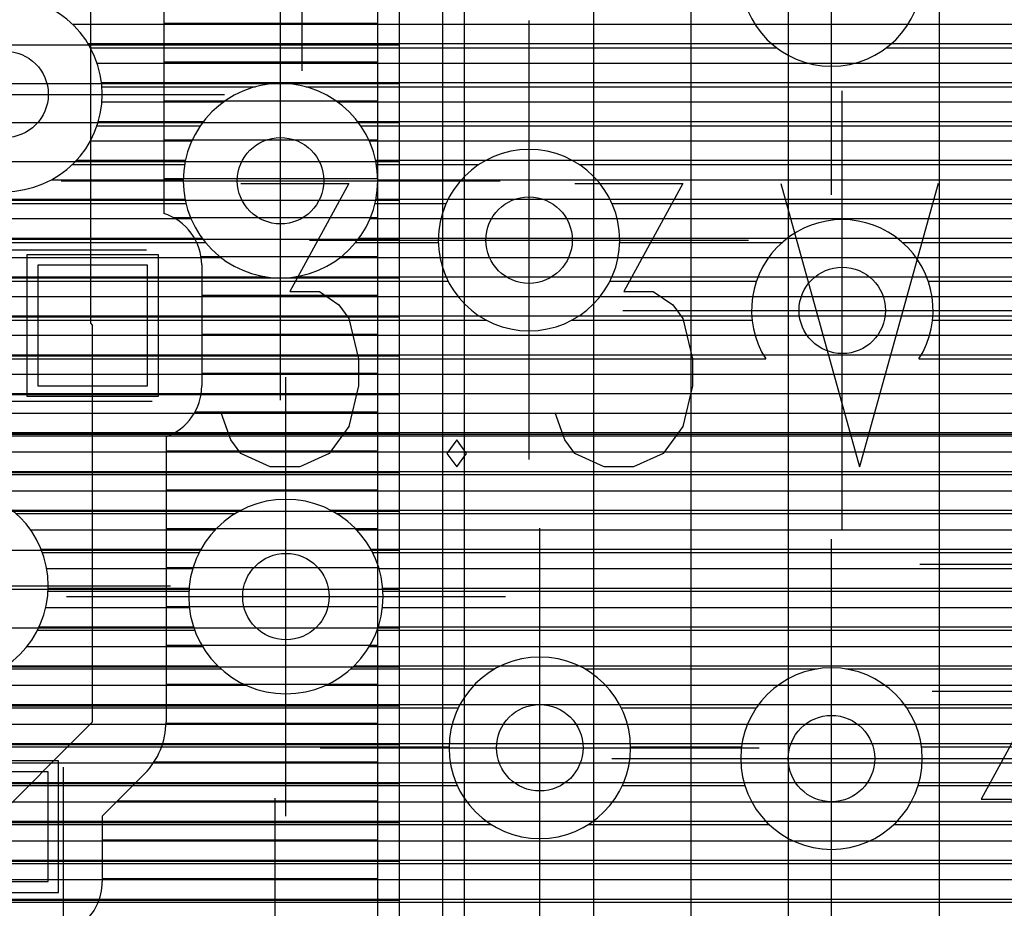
# Model space of a CAD drawing. Extents: x 25 to 291, y 23 to 136.
# Tile 54 of 147: x 62.94 to 67.5, y 53.11 to 57.22. Entities that reach past the tile are written whole.
import ezdxf

# ---------------------------------------------------------------- set-up
doc = ezdxf.new("R2010")
doc.units = 0
doc.layers.get('0').update_dxf_attribs({"linetype": 'CONTINUOUS'})
for name, color, linetype in [('copper_layer_2', 1, 'CONTINUOUS'), ('copper_layer_3', 3, 'CONTINUOUS'), ('copper_layer_bottom', 4, 'CONTINUOUS'), ('copper_layer_top', 5, 'CONTINUOUS'), ('drill_drawing', 6, 'CONTINUOUS'), ('paste_mask_top', 2, 'CONTINUOUS'), ('silkscreen_top', 1, 'CONTINUOUS'), ('solder_mask_top', 1, 'CONTINUOUS')]:
    doc.layers.add(name, color=color, linetype=linetype)

# ---------------------------------------------------------------- blocks, each defined once
blk = doc.blocks.new('D20')
blk.add_circle((0, 0), 0.2)
blk = doc.blocks.new('D466')
blk.add_lwpolyline([(0.254, 0.2794), (-0.254, 0.2794), (-0.254, -0.2794), (0.254, -0.2794)], close=True)
blk = doc.blocks.new('D469')
blk.add_lwpolyline([(0.2794, 0.254), (-0.2794, 0.254), (-0.2794, -0.254), (0.2794, -0.254)], close=True)
blk = doc.blocks.new('D555')
blk.add_lwpolyline([(0.3048, 0.32766), (-0.3048, 0.32766), (-0.3048, -0.32766), (0.3048, -0.32766)], close=True)
blk = doc.blocks.new('D558')
blk.add_lwpolyline([(0.32766, 0.3048), (-0.32766, 0.3048), (-0.32766, -0.3048), (0.32766, -0.3048)], close=True)

msp = doc.modelspace()

# ---------------------------------------------------------------- linework, layer by layer
at = {"layer": 'copper_layer_2', "color": 1}
for points in [[(64.700025, 36.391415), (64.700025, 65.000254), (52.85014, 65.000254)], [(65.000254, 65.000254), (65.000254, 36.391415)], [(67.200152, 34.675133), (67.200152, 64.308611)], [(65.000254, 57.199898), (67.200152, 57.199898)], [(50.474981, 57.104902), (64.700025, 57.104902)], [(65.000254, 57.109728), (67.200152, 57.109728)], [(65.000254, 57.019812), (67.200152, 57.019812)], [(60.333249, 56.924816), (64.700025, 56.924816)], [(65.000254, 56.929896), (67.200152, 56.929896)], [(65.000254, 56.839726), (67.200152, 56.839726)], [(60.83617, 56.744729), (64.700025, 56.744729)], [(65.000254, 56.749809), (67.200152, 56.749809)], [(65.000254, 56.659893), (67.200152, 56.659893)], [(61.043942, 56.564897), (64.700025, 56.564897)], [(65.000254, 56.569723), (67.200152, 56.569723)], [(65.000254, 56.479807), (67.200152, 56.479807)], [(61.175006, 56.384811), (64.700025, 56.384811)], [(65.000254, 56.389891), (67.200152, 56.389891)], [(65.000254, 56.299721), (67.200152, 56.299721)], [(61.259335, 56.204724), (64.700025, 56.204724)], [(65.000254, 56.209804), (67.200152, 56.209804)], [(65.000254, 56.119888), (67.200152, 56.119888)], [(61.307849, 56.024892), (64.700025, 56.024892)], [(65.000254, 56.029718), (67.200152, 56.029718)], [(65.000254, 55.939802), (67.200152, 55.939802)], [(61.325121, 55.844806), (64.700025, 55.844806)], [(65.000254, 55.849886), (67.200152, 55.849886)], [(65.000254, 55.759716), (67.200152, 55.759716)], [(61.312675, 55.664719), (64.700025, 55.664719)], [(65.000254, 55.669799), (67.200152, 55.669799)], [(65.000254, 55.579883), (67.200152, 55.579883)], [(61.269495, 55.484887), (64.700025, 55.484887)], [(65.000254, 55.489713), (67.200152, 55.489713)], [(65.000254, 55.399797), (67.200152, 55.399797)], [(61.191516, 55.304801), (64.700025, 55.304801)], [(65.000254, 55.309881), (67.200152, 55.309881)], [(65.000254, 55.21971), (67.200152, 55.21971)], [(61.069342, 55.124714), (64.700025, 55.124714)], [(65.000254, 55.129794), (67.200152, 55.129794)], [(65.000254, 55.039878), (67.200152, 55.039878)], [(60.87808, 54.944882), (64.700025, 54.944882)], [(65.000254, 54.949708), (67.200152, 54.949708)], [(65.000254, 54.859792), (67.200152, 54.859792)], [(60.499111, 54.764796), (64.700025, 54.764796)], [(65.000254, 54.769876), (67.200152, 54.769876)], [(65.000254, 54.679705), (67.200152, 54.679705)], [(50.474981, 54.584709), (64.700025, 54.584709)], [(65.000254, 54.589789), (67.200152, 54.589789)], [(65.000254, 54.499873), (67.200152, 54.499873)], [(50.474981, 54.404877), (64.700025, 54.404877)], [(65.000254, 54.409703), (67.200152, 54.409703)], [(65.000254, 54.319787), (67.200152, 54.319787)], [(65.000254, 54.22987), (67.200152, 54.22987)], [(50.474981, 54.22479), (64.700025, 54.22479)], [(65.000254, 54.1397), (67.200152, 54.1397)], [(65.000254, 54.049784), (67.200152, 54.049784)], [(50.474981, 54.044704), (64.700025, 54.044704)], [(65.000254, 53.959868), (67.200152, 53.959868)], [(50.478029, 53.864872), (64.700025, 53.864872)], [(65.000254, 53.869698), (67.200152, 53.869698)], [(65.000254, 53.779782), (67.200152, 53.779782)], [(62.220472, 53.684785), (64.700025, 53.684785)], [(65.000254, 53.689865), (67.200152, 53.689865)], [(65.000254, 53.599695), (67.200152, 53.599695)], [(62.362713, 53.504699), (64.700025, 53.504699)], [(65.000254, 53.509779), (67.200152, 53.509779)], [(65.000254, 53.419863), (67.200152, 53.419863)], [(62.400051, 53.324867), (64.700025, 53.324867)], [(65.000254, 53.329693), (67.200152, 53.329693)], [(65.000254, 53.239776), (67.200152, 53.239776)], [(62.362459, 53.14478), (64.700025, 53.14478)], [(65.000254, 53.14986), (67.200152, 53.14986)]]:
    msp.add_lwpolyline(points, dxfattribs=at)
at = {"layer": 'copper_layer_3', "color": 3}
for points in [[(67.120142, 57.425197), (67.120142, 57.425197), (67.120142, 57.425197, 1), (66.279909, 57.425197), (66.279909, 57.425197), (66.279909, 57.425197, 1), (67.120142, 57.425197), (67.120142, 57.425197)], [(67.120142, 57.425197), (67.120142, 57.425197), (67.120142, 57.425197, 1), (66.279909, 57.425197), (66.279909, 57.425197), (66.279909, 57.425197, 1), (67.120142, 57.425197), (67.120142, 57.425197)], [(63.325121, 56.875032), (63.325121, 56.875032), (63.325121, 56.875032, 1), (62.424943, 56.875032), (62.424943, 56.875032), (62.424943, 56.875032, 1), (63.325121, 56.875032), (63.325121, 56.875032)], [(63.325121, 56.875032), (63.325121, 56.875032), (63.325121, 56.875032, 1), (62.424943, 56.875032), (62.424943, 56.875032), (62.424943, 56.875032, 1), (63.325121, 56.875032), (63.325121, 56.875032)], [(64.600203, 56.475235), (64.600203, 56.475235), (64.600203, 56.475235, 1), (63.700025, 56.475235), (63.700025, 56.475235), (63.700025, 56.475235, 1), (64.600203, 56.475235), (64.600203, 56.475235)], [(64.600203, 56.475235), (64.600203, 56.475235), (64.600203, 56.475235, 1), (63.700025, 56.475235), (63.700025, 56.475235), (63.700025, 56.475235, 1), (64.600203, 56.475235), (64.600203, 56.475235)], [(65.720091, 56.200152), (65.720091, 56.200152), (65.720091, 56.200152, 1), (64.880366, 56.200152), (64.880366, 56.200152), (64.880366, 56.200152, 1), (65.720091, 56.200152), (65.720091, 56.200152)], [(65.720091, 56.200152), (65.720091, 56.200152), (65.720091, 56.200152, 1), (64.880366, 56.200152), (64.880366, 56.200152), (64.880366, 56.200152, 1), (65.720091, 56.200152), (65.720091, 56.200152)], [(67.104902, 55.650241), (67.104902, 55.650241), (67.104902, 55.650241, 1.817926), (66.395479, 55.650241), (66.395479, 55.650241)], [(63.075184, 54.600203), (63.075184, 54.600203), (63.075184, 54.600203, 1), (62.175006, 54.600203), (62.175006, 54.600203), (62.175006, 54.600203, 1), (63.075184, 54.600203), (63.075184, 54.600203)], [(63.075184, 54.600203), (63.075184, 54.600203), (63.075184, 54.600203, 1), (62.175006, 54.600203), (62.175006, 54.600203), (62.175006, 54.600203, 1), (63.075184, 54.600203), (63.075184, 54.600203)], [(64.625095, 54.550165), (64.625095, 54.550165), (64.625095, 54.550165, 1), (63.724917, 54.550165), (63.724917, 54.550165), (63.724917, 54.550165, 1), (64.625095, 54.550165), (64.625095, 54.550165)], [(64.625095, 54.550165), (64.625095, 54.550165), (64.625095, 54.550165, 1), (63.724917, 54.550165), (63.724917, 54.550165), (63.724917, 54.550165, 1), (64.625095, 54.550165), (64.625095, 54.550165)], [(65.77013, 53.85014), (65.77013, 53.85014), (65.77013, 53.85014, 1), (64.929896, 53.85014), (64.929896, 53.85014), (64.929896, 53.85014, 1), (65.77013, 53.85014), (65.77013, 53.85014)], [(65.77013, 53.85014), (65.77013, 53.85014), (65.77013, 53.85014, 1), (64.929896, 53.85014), (64.929896, 53.85014), (64.929896, 53.85014, 1), (65.77013, 53.85014), (65.77013, 53.85014)], [(67.120142, 53.800102), (67.120142, 53.800102), (67.120142, 53.800102, 1), (66.279909, 53.800102), (66.279909, 53.800102), (66.279909, 53.800102, 1), (67.120142, 53.800102), (67.120142, 53.800102)], [(67.120142, 53.800102), (67.120142, 53.800102), (67.120142, 53.800102, 1), (66.279909, 53.800102), (66.279909, 53.800102), (66.279909, 53.800102, 1), (67.120142, 53.800102), (67.120142, 53.800102)]]:
    msp.add_lwpolyline(points, format="xyb", dxfattribs=at)
for points in [[(63.270511, 57.089662), (66.447295, 57.089662)], [(66.95301, 57.089662), (67.729997, 57.089662)], [(63.323851, 56.90983), (64.033528, 56.90983)], [(64.266701, 56.90983), (67.604521, 56.90983)], [(63.300991, 56.729743), (63.77902, 56.729743)], [(64.521209, 56.729743), (67.575565, 56.729743)], [(63.185928, 56.549657), (63.706375, 56.549657)], [(64.593853, 56.549657), (65.067564, 56.549657)], [(65.532893, 56.549657), (67.622301, 56.549657)], [(61.183642, 56.369825), (63.712725, 56.369825)], [(64.587757, 56.369825), (64.915926, 56.369825)], [(65.684277, 56.369825), (67.784608, 56.369825)], [(61.264669, 56.189738), (63.802134, 56.189738)], [(64.498095, 56.189738), (64.880366, 56.189738)], [(65.720091, 56.189738), (66.471933, 56.189738)], [(67.028448, 56.189738), (69.725171, 56.189738)], [(61.310389, 56.009652), (64.925832, 56.009652)], [(65.674625, 56.009652), (66.352299, 56.009652)], [(67.148082, 56.009652), (69.551943, 56.009652)], [(61.325121, 55.82982), (65.102108, 55.82982)], [(65.498349, 55.82982), (66.332487, 55.82982)], [(67.16764, 55.82982), (69.501143, 55.82982)], [(61.310389, 55.650241), (66.395479, 55.650241)], [(67.104902, 55.650241), (69.525781, 55.650241)], [(61.186182, 55.294895), (72.322073, 55.294895)], [(72.357125, 55.300229), (61.188976, 55.300229)], [(61.060706, 55.114808), (67.950216, 55.114808)], [(62.926086, 54.934722), (63.94158, 54.934722)], [(64.408687, 54.934722), (67.741173, 54.934722)], [(63.047752, 54.75489), (63.774448, 54.75489)], [(64.575819, 54.75489), (67.678435, 54.75489)], [(63.074422, 54.574803), (63.725679, 54.574803)], [(64.624333, 54.574803), (67.692913, 54.574803)], [(63.025654, 54.394717), (63.752858, 54.394717)], [(64.597409, 54.394717), (67.794514, 54.394717)], [(62.857506, 54.214884), (63.875032, 54.214884)], [(64.475235, 54.214884), (65.141732, 54.214884)], [(65.558547, 54.214884), (66.633477, 54.214884)], [(66.766828, 54.214884), (71.405131, 54.214884)], [(61.527813, 54.034798), (64.972822, 54.034798)], [(65.727457, 54.034798), (66.351791, 54.034798)], [(67.048514, 54.034798), (71.419101, 54.034798)], [(61.416053, 53.854712), (64.93015, 53.854712)], [(65.77013, 53.854712), (66.283719, 53.854712)], [(67.116586, 53.854712), (71.464059, 53.854712)], [(62.233426, 53.674879), (64.968504, 53.674879)], [(65.731775, 53.674879), (66.299213, 53.674879)], [(67.101092, 53.674879), (71.544069, 53.674879)], [(62.367031, 53.494793), (65.126238, 53.494793)], [(65.574041, 53.494793), (66.411735, 53.494793)], [(66.98857, 53.494793), (70.205994, 53.494793)], [(62.400051, 53.314707), (69.9111, 53.314707)], [(62.357887, 53.134874), (69.833122, 53.134874)]]:
    msp.add_lwpolyline(points, dxfattribs=at)
at = {"layer": 'copper_layer_bottom', "color": 4}
for points in [[(63.325121, 56.875032), (63.325121, 56.875032), (63.325121, 56.875032, 1), (62.424943, 56.875032), (62.424943, 56.875032), (62.424943, 56.875032, 1), (63.325121, 56.875032), (63.325121, 56.875032)], [(63.325121, 56.875032), (63.325121, 56.875032), (63.325121, 56.875032, 1), (62.424943, 56.875032), (62.424943, 56.875032), (62.424943, 56.875032, 1), (63.325121, 56.875032), (63.325121, 56.875032)], [(64.600203, 56.475235), (64.600203, 56.475235), (64.600203, 56.475235, 1), (63.700025, 56.475235), (63.700025, 56.475235), (63.700025, 56.475235, 1), (64.600203, 56.475235), (64.600203, 56.475235)], [(64.600203, 56.475235), (64.600203, 56.475235), (64.600203, 56.475235, 1), (63.700025, 56.475235), (63.700025, 56.475235), (63.700025, 56.475235, 1), (64.600203, 56.475235), (64.600203, 56.475235)], [(63.075184, 54.600203), (63.075184, 54.600203), (63.075184, 54.600203, 1), (62.175006, 54.600203), (62.175006, 54.600203), (62.175006, 54.600203, 1), (63.075184, 54.600203), (63.075184, 54.600203)], [(63.075184, 54.600203), (63.075184, 54.600203), (63.075184, 54.600203, 1), (62.175006, 54.600203), (62.175006, 54.600203), (62.175006, 54.600203, 1), (63.075184, 54.600203), (63.075184, 54.600203)], [(64.625095, 54.550165), (64.625095, 54.550165), (64.625095, 54.550165, 1), (63.724917, 54.550165), (63.724917, 54.550165), (63.724917, 54.550165, 1), (64.625095, 54.550165), (64.625095, 54.550165)], [(64.625095, 54.550165), (64.625095, 54.550165), (64.625095, 54.550165, 1), (63.724917, 54.550165), (63.724917, 54.550165), (63.724917, 54.550165, 1), (64.625095, 54.550165), (64.625095, 54.550165)]]:
    msp.add_lwpolyline(points, format="xyb", dxfattribs=at)
for points in [[(63.18669, 57.199898), (68.00762, 57.199898)], [(63.259081, 57.109728), (67.754636, 57.109728)], [(63.301245, 57.019812), (67.664973, 57.019812)], [(63.321819, 56.929896), (67.612649, 56.929896)], [(63.323851, 56.839726), (63.886462, 56.839726)], [(64.413767, 56.839726), (67.584201, 56.839726)], [(63.307341, 56.749809), (63.793752, 56.749809)], [(64.506477, 56.749809), (67.575057, 56.749809)], [(63.270257, 56.659893), (63.739649, 56.659893)], [(64.560579, 56.659893), (67.584201, 56.659893)], [(63.20574, 56.569723), (63.710185, 56.569723)], [(64.590043, 56.569723), (67.612903, 56.569723)], [(63.09017, 56.479807), (63.700025, 56.479807)], [(64.600203, 56.479807), (67.665481, 56.479807)], [(61.113538, 56.389891), (63.708407, 56.389891)], [(64.592075, 56.389891), (67.755652, 56.389891)], [(61.164338, 56.299721), (63.735585, 56.299721)], [(64.564643, 56.299721), (73.356363, 56.299721)], [(61.203962, 56.209804), (63.78664, 56.209804)], [(64.513589, 56.209804), (69.764034, 56.209804)], [(61.234442, 56.119888), (63.874016, 56.119888)], [(64.426213, 56.119888), (69.633477, 56.119888)], [(61.256033, 56.029718), (64.085344, 56.029718)], [(64.214884, 56.029718), (69.563119, 56.029718)], [(61.269495, 55.939802), (69.522479, 55.939802)], [(61.274829, 55.849886), (69.502921, 55.849886)], [(61.272797, 55.759716), (69.501905, 55.759716)], [(61.262891, 55.669799), (69.519431, 55.669799)], [(61.244856, 55.579883), (69.557785, 55.579883)], [(61.21844, 55.489713), (69.624333, 55.489713)], [(61.18288, 55.399797), (69.744729, 55.399797)], [(61.13716, 55.309881), (79.608077, 55.309881)], [(61.079502, 55.21971), (71.534671, 55.21971)], [(61.007366, 55.129794), (67.991364, 55.129794)], [(62.721107, 55.039878), (67.830074, 55.039878)], [(62.908306, 54.949708), (63.96825, 54.949708)], [(64.382017, 54.949708), (67.750826, 54.949708)], [(62.992634, 54.859792), (63.848616, 54.859792)], [(64.501651, 54.859792), (67.704343, 54.859792)], [(63.04191, 54.769876), (63.782322, 54.769876)], [(64.567945, 54.769876), (67.680467, 54.769876)], [(63.068072, 54.679705), (63.744221, 54.679705)], [(64.606045, 54.679705), (67.675641, 54.679705)], [(63.07493, 54.589789), (63.726949, 54.589789)], [(64.623317, 54.589789), (67.688849, 54.589789)], [(63.063754, 54.499873), (63.727965, 54.499873)], [(64.622301, 54.499873), (67.722123, 54.499873)], [(63.03302, 54.409703), (63.747523, 54.409703)], [(64.602743, 54.409703), (67.781306, 54.409703)], [(62.97714, 54.319787), (63.788418, 54.319787)], [(64.561595, 54.319787), (67.884684, 54.319787)], [(62.880874, 54.22987), (63.85903, 54.22987)], [(64.491237, 54.22987), (71.455169, 54.22987)], [(61.548641, 54.1397), (63.990348, 54.1397)], [(64.359919, 54.1397), (71.455169, 54.1397)], [(61.532385, 54.049784), (71.455169, 54.049784)], [(61.495301, 53.959868), (71.455169, 53.959868)], [(61.430785, 53.869698), (71.455169, 53.869698)], [(61.315215, 53.779782), (71.455169, 53.779782)], [(62.213868, 53.689865), (71.455169, 53.689865)], [(62.306579, 53.599695), (71.455169, 53.599695)], [(62.360427, 53.509779), (71.455169, 53.509779)], [(62.390145, 53.419863), (70.018542, 53.419863)], [(62.400051, 53.329693), (69.92253, 53.329693)], [(62.391923, 53.239776), (69.867158, 53.239776)], [(62.364491, 53.14986), (69.836424, 53.14986)]]:
    msp.add_lwpolyline(points, dxfattribs=at)
at = {"layer": 'copper_layer_top', "color": 5}
for points in [[(67.200152, 36.625095), (67.200152, 64.308611)], [(64.600203, 36.491491), (64.600203, 62.525019), (62.575057, 62.525019)], [(64.900178, 62.525019), (64.900178, 36.491491)], [(63.270003, 59.77013), (63.270003, 55.815088), (63.280163, 55.805182)], [(63.610109, 59.255017), (63.610109, 56.323597)], [(53.175006, 33.124968), (54.025146, 33.975108), (64.800102, 33.975108), (66.050038, 35.225044), (66.050038, 59.175006)], [(54.025146, 34.425197), (64.613665, 34.425197), (65.600203, 35.411481), (65.600203, 59.175006)], [(66.500127, 59.175006), (66.500127, 35.225044)], [(63.610109, 57.204724), (64.600203, 57.204724)], [(64.900178, 57.199898), (65.600203, 57.199898)], [(66.500127, 57.199898), (67.200152, 57.199898)], [(64.900178, 57.109728), (65.600203, 57.109728)], [(66.500127, 57.109728), (67.200152, 57.109728)], [(63.610109, 57.024892), (64.600203, 57.024892)], [(64.900178, 57.019812), (65.600203, 57.019812)], [(66.500127, 57.019812), (67.200152, 57.019812)], [(64.900178, 56.929896), (65.600203, 56.929896)], [(66.500127, 56.929896), (67.200152, 56.929896)], [(63.610109, 56.844806), (64.600203, 56.844806)], [(64.900178, 56.839726), (65.600203, 56.839726)], [(66.500127, 56.839726), (67.200152, 56.839726)], [(64.900178, 56.749809), (65.600203, 56.749809)], [(66.500127, 56.749809), (67.200152, 56.749809)], [(63.610109, 56.664719), (64.600203, 56.664719)], [(64.900178, 56.659893), (65.600203, 56.659893)], [(66.500127, 56.659893), (67.200152, 56.659893)], [(64.900178, 56.569723), (65.600203, 56.569723)], [(66.500127, 56.569723), (67.200152, 56.569723)], [(63.610109, 56.484887), (64.600203, 56.484887)], [(64.900178, 56.479807), (65.600203, 56.479807)], [(66.500127, 56.479807), (67.200152, 56.479807)], [(64.900178, 56.389891), (65.600203, 56.389891)], [(66.500127, 56.389891), (67.200152, 56.389891)], [(63.654559, 56.304801), (64.600203, 56.304801)], [(64.900178, 56.299721), (65.600203, 56.299721)], [(66.500127, 56.299721), (67.200152, 56.299721)], [(64.900178, 56.209804), (65.600203, 56.209804)], [(66.500127, 56.209804), (67.200152, 56.209804)], [(63.782068, 56.124714), (64.600203, 56.124714)], [(64.900178, 56.119888), (65.600203, 56.119888)], [(66.500127, 56.119888), (67.200152, 56.119888)], [(63.785116, 56.08509), (63.785116, 55.525019)], [(64.900178, 56.029718), (65.600203, 56.029718)], [(66.500127, 56.029718), (67.200152, 56.029718)], [(63.785116, 55.944882), (64.600203, 55.944882)], [(64.900178, 55.939802), (65.600203, 55.939802)], [(66.500127, 55.939802), (67.200152, 55.939802)], [(64.900178, 55.849886), (65.600203, 55.849886)], [(66.500127, 55.849886), (67.200152, 55.849886)], [(62.795022, 53.485141), (63.280163, 53.970028), (63.280163, 55.805182)], [(63.785116, 55.764796), (64.600203, 55.764796)], [(64.900178, 55.759716), (65.600203, 55.759716)], [(66.500127, 55.759716), (67.200152, 55.759716)], [(64.900178, 55.669799), (65.600203, 55.669799)], [(66.500127, 55.669799), (67.200152, 55.669799)], [(63.785116, 55.584709), (64.600203, 55.584709)], [(64.900178, 55.579883), (65.600203, 55.579883)], [(66.500127, 55.579883), (67.200152, 55.579883)], [(64.900178, 55.489713), (65.600203, 55.489713)], [(66.500127, 55.489713), (67.200152, 55.489713)], [(63.754382, 55.404877), (64.600203, 55.404877)], [(64.900178, 55.399797), (65.600203, 55.399797)], [(66.500127, 55.399797), (67.200152, 55.399797)], [(63.620015, 55.290069), (63.620015, 53.970028)], [(64.900178, 55.309881), (65.600203, 55.309881)], [(66.500127, 55.309881), (67.200152, 55.309881)], [(63.620015, 55.22479), (64.600203, 55.22479)], [(64.900178, 55.21971), (65.600203, 55.21971)], [(66.500127, 55.21971), (67.200152, 55.21971)], [(64.900178, 55.129794), (65.600203, 55.129794)], [(66.500127, 55.129794), (67.200152, 55.129794)], [(63.620015, 55.044704), (64.600203, 55.044704)], [(64.900178, 55.039878), (65.600203, 55.039878)], [(66.500127, 55.039878), (67.200152, 55.039878)], [(64.900178, 54.949708), (65.600203, 54.949708)], [(66.500127, 54.949708), (67.200152, 54.949708)], [(63.620015, 54.864872), (64.600203, 54.864872)], [(64.900178, 54.859792), (65.600203, 54.859792)], [(66.500127, 54.859792), (67.200152, 54.859792)], [(64.900178, 54.769876), (65.600203, 54.769876)], [(66.500127, 54.769876), (67.200152, 54.769876)], [(63.620015, 54.684785), (64.600203, 54.684785)], [(64.900178, 54.679705), (65.600203, 54.679705)], [(66.500127, 54.679705), (67.200152, 54.679705)], [(64.900178, 54.589789), (65.600203, 54.589789)], [(66.500127, 54.589789), (67.200152, 54.589789)], [(63.620015, 54.504699), (64.600203, 54.504699)], [(64.900178, 54.499873), (65.600203, 54.499873)], [(66.500127, 54.499873), (67.200152, 54.499873)], [(64.900178, 54.409703), (65.600203, 54.409703)], [(66.500127, 54.409703), (67.200152, 54.409703)], [(63.620015, 54.324867), (64.600203, 54.324867)], [(64.900178, 54.319787), (65.600203, 54.319787)], [(66.500127, 54.319787), (67.200152, 54.319787)], [(64.900178, 54.22987), (65.600203, 54.22987)], [(66.500127, 54.22987), (67.200152, 54.22987)], [(63.620015, 54.14478), (64.600203, 54.14478)], [(64.900178, 54.1397), (65.600203, 54.1397)], [(66.500127, 54.1397), (67.200152, 54.1397)], [(64.900178, 54.049784), (65.600203, 54.049784)], [(66.500127, 54.049784), (67.200152, 54.049784)], [(63.620015, 53.964694), (64.600203, 53.964694)], [(64.900178, 53.959868), (65.600203, 53.959868)], [(66.500127, 53.959868), (67.200152, 53.959868)], [(64.900178, 53.869698), (65.600203, 53.869698)], [(66.500127, 53.869698), (67.200152, 53.869698)], [(63.565151, 53.784862), (64.600203, 53.784862)], [(64.900178, 53.779782), (65.600203, 53.779782)], [(66.500127, 53.779782), (67.200152, 53.779782)], [(63.520447, 53.729743), (63.325121, 53.534163), (63.325121, 53.230124)], [(64.900178, 53.689865), (65.600203, 53.689865)], [(66.500127, 53.689865), (67.200152, 53.689865)], [(63.395733, 53.604775), (64.600203, 53.604775)], [(64.900178, 53.599695), (65.600203, 53.599695)], [(66.500127, 53.599695), (67.200152, 53.599695)], [(64.900178, 53.509779), (65.600203, 53.509779)], [(66.500127, 53.509779), (67.200152, 53.509779)], [(63.325121, 53.424689), (64.600203, 53.424689)], [(64.900178, 53.419863), (65.600203, 53.419863)], [(66.500127, 53.419863), (67.200152, 53.419863)], [(64.900178, 53.329693), (65.600203, 53.329693)], [(66.500127, 53.329693), (67.200152, 53.329693)], [(63.325121, 53.244856), (64.600203, 53.244856)], [(64.900178, 53.239776), (65.600203, 53.239776)], [(66.500127, 53.239776), (67.200152, 53.239776)], [(64.900178, 53.14986), (65.600203, 53.14986)], [(66.500127, 53.14986), (67.200152, 53.14986)]]:
    msp.add_lwpolyline(points, dxfattribs=at)
for points in [[(63.785116, 56.08509), (63.785116, 56.08509), (63.785116, 56.08509, 0.327405), (63.610109, 56.323597), (63.610109, 56.323597)], [(63.620015, 55.290069), (63.620015, 55.290069), (63.620015, 55.290069, 0.315517), (63.785116, 55.525019), (63.785116, 55.525019)], [(63.520447, 53.729743), (63.520447, 53.729743), (63.520447, 53.729743, 0.198762), (63.620015, 53.970028), (63.620015, 53.970028)], [(63.231648, 53.035052), (63.231648, 53.035052), (63.231648, 53.035052, 0.228115), (63.325121, 53.230124), (63.325121, 53.230124)]]:
    msp.add_lwpolyline(points, format="xyb", dxfattribs=at)
at = {"layer": 'drill_drawing', "color": 6}
for points in [[(64.250191, 56.983998), (64.250191, 59.016002)], [(66.700025, 56.409195), (66.700025, 58.441199)], [(64.150114, 55.459233), (64.150114, 57.491237)], [(65.300229, 55.18415), (65.300229, 57.216154)], [(61.85903, 56.875032), (63.891034, 56.875032)], [(66.750064, 54.85903), (66.750064, 56.891034)], [(67.009144, 56.750064), (69.041148, 56.750064)], [(63.134112, 56.475235), (65.166116, 56.475235)], [(64.284227, 56.200152), (66.316231, 56.200152)], [(65.734061, 55.875032), (67.766066, 55.875032)], [(64.175006, 53.534163), (64.175006, 55.566167)], [(65.350013, 52.834138), (65.350013, 54.866142)], [(66.700025, 52.7841), (66.700025, 54.816104)], [(67.10922, 54.700025), (69.141224, 54.700025)], [(61.609093, 54.600203), (63.641097, 54.600203)], [(63.159004, 54.550165), (65.191008, 54.550165)], [(64.334011, 53.85014), (66.366015, 53.85014)], [(65.684023, 53.800102), (67.716027, 53.800102)], [(64.125222, 51.584201), (64.125222, 53.616205)], [(60.934214, 53.325121), (62.966218, 53.325121)]]:
    msp.add_lwpolyline(points, dxfattribs=at)
at = {"layer": 'silkscreen_top', "color": 1}
for points in [[(63.965964, 56.462535), (64.466091, 56.462535), (64.193294, 55.962662), (64.329693, 55.962662), (64.420625, 55.900178), (64.466091, 55.837694), (64.511557, 55.649987), (64.511557, 55.525019), (64.466091, 55.337567), (64.375159, 55.212598), (64.23876, 55.150114), (64.102362, 55.150114), (63.965964, 55.212598), (63.920498, 55.275083), (63.875032, 55.400051)], [(65.511557, 56.462535), (66.01143, 56.462535), (65.738887, 55.962662), (65.875032, 55.962662), (65.965964, 55.900178), (66.01143, 55.837694), (66.056896, 55.649987), (66.056896, 55.525019), (66.01143, 55.337567), (65.920498, 55.212598), (65.7841, 55.150114), (65.647955, 55.150114), (65.511557, 55.212598), (65.466091, 55.275083), (65.420625, 55.400051)], [(66.466091, 56.462535), (66.829566, 55.150114)], [(67.193294, 56.462535), (66.829566, 55.150114)], [(62.105156, 56.155194), (63.530099, 56.155194)], [(62.105156, 55.455169), (63.555245, 55.455169)], [(64.965964, 55.275083), (64.920498, 55.212598), (64.965964, 55.150114), (65.01143, 55.212598), (64.965964, 55.275083)], [(67.166116, 54.112522), (67.665989, 54.112522), (67.393193, 53.612649), (67.529591, 53.612649), (67.620523, 53.550165), (67.665989, 53.487681), (67.711455, 53.300229), (67.711455, 53.175006), (67.665989, 52.987554), (67.575057, 52.862586), (67.438659, 52.800102), (67.302515, 52.800102), (67.166116, 52.862586), (67.12065, 52.92507), (67.075184, 53.050038)], [(63.145034, 52.310135), (63.145034, 53.760224)]]:
    msp.add_lwpolyline(points, dxfattribs=at)

# ---------------------------------------------------------------- block references
at = {"layer": 'copper_layer_2'}
for p in [(62.875032, 56.875032), (64.150114, 56.475235), (65.300229, 56.200152), (66.750064, 55.875032), (64.175006, 54.550165), (65.350013, 53.85014), (66.700025, 53.800102)]:
    msp.add_blockref('D20', p, dxfattribs=at)
at = {"layer": 'copper_layer_bottom'}
for p in [(62.875032, 56.875032), (64.150114, 56.475235), (65.300229, 56.200152), (66.750064, 55.875032), (64.175006, 54.550165), (65.350013, 53.85014), (66.700025, 53.800102)]:
    msp.add_blockref('D20', p, dxfattribs=at)
at = {"layer": 'copper_layer_top'}
for name, p in [('D20', (62.875032, 56.875032)), ('D20', (64.150114, 56.475235)), ('D20', (65.300229, 56.200152)), ('D466', (63.280163, 55.805182)), ('D20', (66.750064, 55.875032)), ('D20', (64.175006, 54.550165)), ('D20', (65.350013, 53.85014)), ('D20', (66.700025, 53.800102)), ('D469', (62.795022, 53.485141))]:
    msp.add_blockref(name, p, dxfattribs=at)
at = {"layer": 'paste_mask_top'}
for name, p in [('D466', (63.280163, 55.805182)), ('D469', (62.795022, 53.485141))]:
    msp.add_blockref(name, p, dxfattribs=at)
at = {"layer": 'solder_mask_top'}
for name, p in [('D555', (63.280163, 55.805182)), ('D558', (62.795022, 53.485141))]:
    msp.add_blockref(name, p, dxfattribs=at)

doc.saveas('drawing.dxf')
